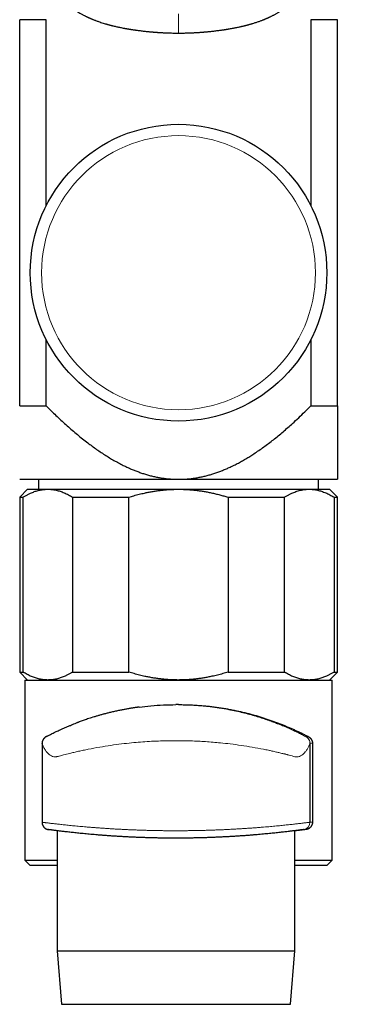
# Model space of a CAD drawing. Header units: millimetres. Extents: x 8 to 1136, y 12 to 650.
# Tile 26 of 48: x 566 to 598, y 459 to 552. Entities that reach past the tile are written whole.
import ezdxf

# ---------------------------------------------------------------- set-up
doc = ezdxf.new("R2010")
doc.units = ezdxf.units.MM

msp = doc.modelspace()

# ---------------------------------------------------------------- linework, layer by layer
at = {"color": 7, "linetype": 'Continuous', "lineweight": 30}
for p, q in [((566.5, 515.632), (566.5, 552.078)), ((569.01, 552.078), (566.5, 552.078)), ((569.01, 534.529), (569.01, 552.078)), ((593.99, 552.078), (593.99, 534.529)), ((596.5, 552.078), (593.99, 552.078)), ((596.5, 515.632), (596.5, 552.078)), ((569.01, 515.632), (569.01, 521.88)), ((593.99, 521.88), (593.99, 515.632)), ((566.5, 515.632), (569.01, 515.632)), ((593.99, 515.632), (596.5, 515.632)), ((566.5, 508.704), (581.5, 508.704)), ((568.279, 508.704), (568.279, 507.766)), ((581.5, 508.704), (596.5, 508.704)), ((594.721, 507.766), (594.721, 508.704)), ((567.25, 507.766), (566.5, 507.016)), ((567.25, 507.766), (569.153, 507.766)), ((569.153, 507.766), (581.489, 507.766)), ((581.489, 507.766), (593.835, 507.766)), ((593.835, 507.766), (595.75, 507.766)), ((596.5, 507.016), (595.75, 507.766)), ((566.5, 507.016), (566.5, 490.516)), ((566.5, 507.016), (566.815, 507.016)), ((566.815, 490.516), (566.815, 507.016)), ((571.492, 507.016), (576.805, 507.016)), ((571.492, 507.016), (571.492, 490.516)), ((576.805, 490.516), (576.805, 507.016)), ((586.172, 507.016), (591.49, 507.016)), ((586.172, 507.016), (586.172, 490.516)), ((591.49, 490.516), (591.49, 507.016)), ((596.18, 507.016), (596.18, 490.516)), ((596.18, 507.016), (596.5, 507.016)), ((596.5, 490.516), (596.5, 507.016)), ((566.5, 490.516), (567.25, 489.766)), ((566.5, 490.516), (566.815, 490.516)), ((567, 489.766), (567, 472.766)), ((567, 489.766), (596, 489.766)), ((571.492, 490.516), (576.805, 490.516)), ((586.172, 490.516), (591.49, 490.516)), ((595.75, 489.766), (596.5, 490.516)), ((596, 472.766), (596, 489.766)), ((596.18, 490.516), (596.5, 490.516)), ((581.488, 487.442), (581.252, 487.442)), ((568.615, 483.778), (568.61, 483.795)), ((568.61, 483.795), (568.61, 476.345)), ((593.91, 483.795), (593.91, 476.345)), ((594.144, 483.795), (594.144, 476.345)), ((568.61, 476.345), (568.61, 476.345)), ((570.024, 475.546), (570.024, 464.196)), ((581.25, 474.842), (581.251, 474.842)), ((592.495, 464.196), (592.495, 475.546)), ((567, 472.766), (567.5, 472.266)), ((567, 472.766), (570.024, 472.766)), ((570.024, 472.266), (567.5, 472.266)), ((592.495, 472.766), (596, 472.766)), ((595.5, 472.266), (592.495, 472.266)), ((595.5, 472.266), (596, 472.766)), ((570.024, 464.196), (570.461, 459.164)), ((570.024, 464.196), (581.701, 464.196)), ((581.701, 464.196), (592.495, 464.196)), ((592.059, 459.164), (592.495, 464.196)), ((570.461, 459.164), (581.684, 459.164)), ((581.684, 459.164), (592.059, 459.164))]:
    msp.add_line(p, q, dxfattribs=at)
at = {"color": 252, "linetype": 'Continuous', "lineweight": 0}
for p, q in [((593.535, 484.415), (593.769, 484.415)), ((594.144, 483.795), (593.91, 483.795)), ((593.91, 476.345), (594.144, 476.345)), ((593.303, 475.652), (593.301, 475.651)), ((593.537, 475.652), (593.303, 475.652))]:
    msp.add_line(p, q, dxfattribs=at)
at = {"color": 7, "linetype": 'Continuous', "lineweight": 30}
msp.add_circle((581.5, 528.204), 14, dxfattribs=at)
at = {"color": 252, "linetype": 'Continuous', "lineweight": 0}
msp.add_circle((581.5, 528.204), 12.931, dxfattribs=at)
msp.add_arc((593.21, 476.345), 0.7, 277.69032, 0.00001, dxfattribs=at)
at = {"color": 7, "linetype": 'Continuous', "lineweight": 30}
for points, knots in [([(564.997, 599.824), (565.001, 599.771), (565.015, 599.562), (565.04, 599.202), (565.071, 598.748), (565.101, 598.305), (565.131, 597.877), (565.159, 597.463), (565.187, 597.063), (565.213, 596.675), (565.239, 596.296), (565.265, 595.926), (565.29, 595.566), (565.313, 595.217), (565.337, 594.881), (565.359, 594.557), (565.38, 594.245), (565.401, 593.935), (565.422, 593.628), (565.443, 593.324), (565.463, 593.035), (565.48, 592.793), (565.493, 592.596), (565.504, 592.443), (565.513, 592.3), (565.522, 592.167), (565.531, 592.039), (565.54, 591.917), (565.547, 591.801), (565.554, 591.7), (565.56, 591.613), (565.565, 591.539), (565.569, 591.48), (565.573, 591.434), (565.575, 591.395), (565.578, 591.354), (565.581, 591.305), (565.585, 591.245), (565.59, 591.173), (565.596, 591.09), (565.603, 590.995), (565.61, 590.888), (565.618, 590.77), (565.627, 590.641), (565.636, 590.5), (565.647, 590.347), (565.658, 590.183), (565.673, 589.965), (565.691, 589.699), (565.712, 589.391), (565.733, 589.079), (565.755, 588.763), (565.776, 588.444), (565.797, 588.136), (565.818, 587.839), (565.837, 587.553), (565.855, 587.282), (565.873, 587.023), (565.89, 586.769), (565.908, 586.51), (565.926, 586.245), (565.946, 585.948), (565.968, 585.617), (565.993, 585.252), (566.018, 584.877), (566.044, 584.491), (566.071, 584.101), (566.096, 583.715), (566.122, 583.34), (566.146, 582.977), (566.166, 582.681), (566.181, 582.451), (566.193, 582.282), (566.204, 582.117), (566.215, 581.954), (566.225, 581.795), (566.235, 581.642), (566.245, 581.496), (566.253, 581.378), (566.259, 581.284), (566.264, 581.214), (566.268, 581.147), (566.273, 581.083), (566.277, 581.025), (566.28, 580.976), (566.282, 580.938), (566.284, 580.913), (566.285, 580.891), (566.287, 580.87), (566.288, 580.846), (566.291, 580.808), (566.295, 580.755), (566.299, 580.682), (566.305, 580.598), (566.311, 580.501), (566.319, 580.392), (566.327, 580.27), (566.335, 580.141), (566.344, 580.003), (566.354, 579.862), (566.364, 579.716), (566.373, 579.569), (566.383, 579.423), (566.401, 579.154), (566.427, 578.767), (566.46, 578.263), (566.492, 577.786), (566.521, 577.334), (566.55, 576.908), (566.578, 576.487), (566.606, 576.064), (566.634, 575.633), (566.664, 575.189), (566.694, 574.733), (566.726, 574.264), (566.758, 573.781), (566.791, 573.286), (566.826, 572.779), (566.853, 572.37), (566.874, 572.067), (566.887, 571.88), (566.899, 571.704), (566.91, 571.538), (566.921, 571.385), (566.93, 571.242), (566.94, 571.107), (566.949, 570.981), (566.957, 570.864), (566.964, 570.76), (566.97, 570.671), (566.975, 570.599), (566.979, 570.545), (566.982, 570.504), (566.984, 570.468), (566.987, 570.432), (566.99, 570.389), (566.994, 570.331), (566.999, 570.259), (567.005, 570.174), (567.011, 570.081), (567.019, 569.972), (567.028, 569.847), (567.038, 569.703), (567.049, 569.548), (567.061, 569.381), (567.073, 569.203), (567.087, 569.012), (567.101, 568.81), (567.117, 568.596), (567.133, 568.37), (567.15, 568.134), (567.167, 567.893), (567.188, 567.608), (567.211, 567.282), (567.238, 566.917), (567.267, 566.519), (567.299, 566.088), (567.334, 565.629), (567.368, 565.184), (567.402, 564.753), (567.435, 564.339), (567.468, 563.941), (567.5, 563.555), (567.531, 563.178), (567.561, 562.833), (567.589, 562.519), (567.61, 562.299), (567.624, 562.147), (567.632, 562.064), (567.64, 561.989), (567.646, 561.923), (567.652, 561.867), (567.657, 561.82), (567.66, 561.783), (567.664, 561.753), (567.667, 561.723), (567.671, 561.684), (567.676, 561.631), (567.684, 561.564), (567.693, 561.481), (567.704, 561.383), (567.717, 561.267), (567.732, 561.138), (567.749, 560.994), (567.769, 560.836), (567.795, 560.632), (567.828, 560.39), (567.869, 560.115), (567.912, 559.837), (567.959, 559.556), (568.01, 559.273), (568.063, 559), (568.117, 558.738), (568.173, 558.487), (568.235, 558.228), (568.303, 557.957), (568.382, 557.671), (568.468, 557.381), (568.558, 557.105), (568.651, 556.842), (568.746, 556.593), (568.849, 556.342), (568.962, 556.088), (569.087, 555.831), (569.226, 555.571), (569.372, 555.321), (569.524, 555.083), (569.68, 554.86), (569.846, 554.643), (569.986, 554.474), (570.094, 554.351), (570.165, 554.272), (570.234, 554.199), (570.297, 554.133), (570.359, 554.071), (570.417, 554.013), (570.471, 553.96), (570.515, 553.918), (570.547, 553.888), (570.569, 553.868), (570.582, 553.855), (570.597, 553.842), (570.618, 553.823), (570.647, 553.797), (570.692, 553.756), (570.754, 553.701), (570.835, 553.632), (570.927, 553.555), (571.031, 553.471), (571.147, 553.38), (571.273, 553.285), (571.405, 553.19), (571.586, 553.065), (571.815, 552.915), (572.094, 552.746), (572.315, 552.622), (572.477, 552.536), (572.578, 552.484), (572.673, 552.436), (572.76, 552.394), (572.836, 552.357), (572.902, 552.326), (572.959, 552.3), (573.005, 552.279), (573.048, 552.259), (573.096, 552.238), (573.151, 552.214), (573.214, 552.187), (573.281, 552.158), (573.359, 552.126), (573.45, 552.089), (573.557, 552.046), (573.677, 552), (573.811, 551.95), (573.973, 551.892), (574.161, 551.828), (574.372, 551.76), (574.541, 551.709), (574.668, 551.672), (574.749, 551.648), (574.828, 551.626), (574.899, 551.607), (574.96, 551.59), (575.01, 551.577), (575.048, 551.567), (575.075, 551.56), (575.096, 551.554), (575.117, 551.549), (575.146, 551.542), (575.183, 551.532), (575.228, 551.521), (575.282, 551.507), (575.431, 551.471), (575.674, 551.414), (576.008, 551.343), (576.264, 551.293), (576.44, 551.261), (576.537, 551.244), (576.633, 551.227), (576.727, 551.211), (576.817, 551.196), (576.898, 551.183), (576.966, 551.172), (577.022, 551.163), (577.074, 551.155), (577.135, 551.146), (577.211, 551.135), (577.3, 551.122), (577.396, 551.108), (577.495, 551.094), (577.626, 551.076), (577.788, 551.055), (577.977, 551.032), (578.162, 551.01), (578.343, 550.989), (578.518, 550.971), (578.683, 550.954), (578.835, 550.94), (578.951, 550.929), (579.032, 550.922), (579.082, 550.918), (579.13, 550.914), (579.176, 550.91), (579.219, 550.907), (579.257, 550.904), (579.284, 550.902), (579.301, 550.9), (579.315, 550.899), (579.332, 550.898), (579.363, 550.896), (579.41, 550.892), (579.476, 550.888), (579.56, 550.882), (579.66, 550.875), (579.777, 550.868), (579.912, 550.86), (580.063, 550.852), (580.231, 550.844), (580.416, 550.837), (580.618, 550.83), (580.838, 550.824), (581.074, 550.82), (581.296, 550.817), (581.44, 550.817), (581.5, 550.817)], [0, 0, 0, 0, 0.002909, 0.011368, 0.019605, 0.02762, 0.035413, 0.042852, 0.050076, 0.057087, 0.063884, 0.070599, 0.077092, 0.083362, 0.089409, 0.095234, 0.100836, 0.106215, 0.111944, 0.117397, 0.122574, 0.127475, 0.130399, 0.133143, 0.135702, 0.138075, 0.140264, 0.142575, 0.144636, 0.146447, 0.148008, 0.14932, 0.150381, 0.151191, 0.151778, 0.152486, 0.153356, 0.154431, 0.155713, 0.157201, 0.158895, 0.160796, 0.162904, 0.165217, 0.167737, 0.170464, 0.173396, 0.176503, 0.182136, 0.187617, 0.192946, 0.198817, 0.204492, 0.20997, 0.215251, 0.220337, 0.225225, 0.229666, 0.234144, 0.238733, 0.243432, 0.248243, 0.254525, 0.260986, 0.267628, 0.274448, 0.281447, 0.288276, 0.294894, 0.301301, 0.307498, 0.310518, 0.313485, 0.316399, 0.319261, 0.32207, 0.324808, 0.327373, 0.329751, 0.331059, 0.332301, 0.333479, 0.334593, 0.335641, 0.33658, 0.337164, 0.337609, 0.337934, 0.338295, 0.338725, 0.339225, 0.340277, 0.341545, 0.34303, 0.344732, 0.34665, 0.348784, 0.351136, 0.353481, 0.356008, 0.358598, 0.361174, 0.363738, 0.366287, 0.375284, 0.384109, 0.392763, 0.400345, 0.40779, 0.415099, 0.422403, 0.429918, 0.437648, 0.445595, 0.453757, 0.462136, 0.470731, 0.479541, 0.488567, 0.491992, 0.495242, 0.498295, 0.501151, 0.50381, 0.506272, 0.508537, 0.510801, 0.512826, 0.514613, 0.516161, 0.51747, 0.5183, 0.518995, 0.519587, 0.520144, 0.520878, 0.521809, 0.523129, 0.524598, 0.526208, 0.52796, 0.530232, 0.532704, 0.535378, 0.538253, 0.54133, 0.544608, 0.548088, 0.551769, 0.555652, 0.559738, 0.563926, 0.568062, 0.574449, 0.580699, 0.586813, 0.594927, 0.602786, 0.610387, 0.617731, 0.624823, 0.631552, 0.63811, 0.644522, 0.650793, 0.655699, 0.660518, 0.662014, 0.663449, 0.664725, 0.665841, 0.666794, 0.667585, 0.668214, 0.66868, 0.66913, 0.669721, 0.670684, 0.671828, 0.673152, 0.674876, 0.676837, 0.679035, 0.681472, 0.684149, 0.68707, 0.691861, 0.696527, 0.701065, 0.706063, 0.710891, 0.715547, 0.720032, 0.724344, 0.728491, 0.733381, 0.738341, 0.743378, 0.748497, 0.752858, 0.757288, 0.761794, 0.766394, 0.771121, 0.775992, 0.781007, 0.785473, 0.789972, 0.794483, 0.798991, 0.800793, 0.80258, 0.804236, 0.805738, 0.807088, 0.808562, 0.809801, 0.810806, 0.811578, 0.811962, 0.812243, 0.812495, 0.812945, 0.813608, 0.814415, 0.815926, 0.817664, 0.819626, 0.821813, 0.824223, 0.826848, 0.829523, 0.832167, 0.837609, 0.842912, 0.848074, 0.849974, 0.851853, 0.853608, 0.855173, 0.856549, 0.857738, 0.858741, 0.859558, 0.860234, 0.861046, 0.86208, 0.863195, 0.864378, 0.865627, 0.867289, 0.869156, 0.871244, 0.87355, 0.876073, 0.879615, 0.883213, 0.886854, 0.88823, 0.889611, 0.890979, 0.892188, 0.893208, 0.89404, 0.894684, 0.895142, 0.895404, 0.895729, 0.896201, 0.896819, 0.897583, 0.898491, 0.899517, 0.905033, 0.910588, 0.916108, 0.917707, 0.919293, 0.920867, 0.92243, 0.923956, 0.92529, 0.926408, 0.92731, 0.928023, 0.928992, 0.930269, 0.93178, 0.933348, 0.934964, 0.936631, 0.939797, 0.942892, 0.945846, 0.948857, 0.95171, 0.954403, 0.956897, 0.959165, 0.960022, 0.960842, 0.961624, 0.96237, 0.963078, 0.963726, 0.964188, 0.964424, 0.964562, 0.964832, 0.965256, 0.966061, 0.96714, 0.968494, 0.970121, 0.972023, 0.9742, 0.97665, 0.979375, 0.982374, 0.985648, 0.989195, 0.993016, 0.99711, 1, 1, 1, 1]), ([(581.5, 550.817), (581.56, 550.817), (581.704, 550.817), (581.926, 550.82), (582.162, 550.824), (582.382, 550.83), (582.584, 550.837), (582.769, 550.844), (582.937, 550.852), (583.088, 550.86), (583.223, 550.868), (583.34, 550.875), (583.44, 550.882), (583.524, 550.888), (583.59, 550.892), (583.638, 550.896), (583.668, 550.898), (583.685, 550.899), (583.699, 550.9), (583.716, 550.902), (583.743, 550.904), (583.781, 550.907), (583.824, 550.91), (583.87, 550.914), (583.918, 550.918), (583.968, 550.922), (584.049, 550.929), (584.164, 550.94), (584.316, 550.954), (584.48, 550.971), (584.655, 550.989), (584.839, 551.01), (585.025, 551.032), (585.21, 551.055), (585.388, 551.078), (585.534, 551.098), (585.645, 551.114), (585.722, 551.125), (585.794, 551.135), (585.858, 551.145), (585.91, 551.153), (585.954, 551.16), (585.996, 551.166), (586.043, 551.173), (586.098, 551.182), (586.162, 551.192), (586.327, 551.22), (586.582, 551.264), (586.923, 551.329), (587.183, 551.384), (587.372, 551.426), (587.489, 551.453), (587.606, 551.48), (587.701, 551.503), (587.772, 551.521), (587.817, 551.532), (587.853, 551.542), (587.882, 551.549), (587.902, 551.554), (587.923, 551.56), (587.951, 551.567), (587.992, 551.578), (588.045, 551.592), (588.111, 551.609), (588.196, 551.633), (588.298, 551.662), (588.411, 551.695), (588.536, 551.732), (588.673, 551.775), (588.823, 551.823), (588.969, 551.872), (589.108, 551.921), (589.238, 551.968), (589.357, 552.013), (589.463, 552.054), (589.559, 552.092), (589.646, 552.128), (589.726, 552.161), (589.8, 552.193), (589.868, 552.222), (589.925, 552.247), (589.976, 552.27), (590.027, 552.293), (590.088, 552.321), (590.162, 552.356), (590.246, 552.396), (590.338, 552.442), (590.436, 552.491), (590.539, 552.545), (590.644, 552.601), (590.75, 552.659), (590.856, 552.719), (590.962, 552.781), (591.125, 552.879), (591.344, 553.017), (591.56, 553.165), (591.72, 553.28), (591.823, 553.357), (591.919, 553.432), (592.012, 553.505), (592.099, 553.577), (592.181, 553.645), (592.253, 553.708), (592.31, 553.758), (592.353, 553.797), (592.382, 553.823), (592.403, 553.842), (592.418, 553.855), (592.431, 553.868), (592.453, 553.888), (592.485, 553.918), (592.529, 553.96), (592.583, 554.013), (592.643, 554.072), (592.706, 554.137), (592.773, 554.206), (592.845, 554.284), (592.921, 554.367), (592.996, 554.454), (593.07, 554.542), (593.143, 554.631), (593.24, 554.754), (593.358, 554.913), (593.494, 555.111), (593.634, 555.33), (593.774, 555.571), (593.913, 555.831), (594.038, 556.088), (594.151, 556.342), (594.255, 556.593), (594.349, 556.842), (594.447, 557.12), (594.546, 557.426), (594.644, 557.759), (594.731, 558.089), (594.806, 558.397), (594.872, 558.687), (594.93, 558.965), (594.987, 559.255), (595.043, 559.57), (595.1, 559.911), (595.144, 560.201), (595.176, 560.423), (595.197, 560.573), (595.216, 560.72), (595.235, 560.87), (595.254, 561.016), (595.271, 561.157), (595.285, 561.285), (595.298, 561.398), (595.309, 561.498), (595.318, 561.575), (595.324, 561.633), (595.328, 561.673), (595.332, 561.708), (595.335, 561.736), (595.337, 561.762), (595.34, 561.79), (595.344, 561.827), (595.349, 561.874), (595.355, 561.932), (595.361, 561.999), (595.369, 562.075), (595.387, 562.262), (595.415, 562.559), (595.449, 562.952), (595.482, 563.34), (595.514, 563.722), (595.547, 564.114), (595.579, 564.519), (595.613, 564.94), (595.647, 565.377), (595.681, 565.829), (595.716, 566.295), (595.748, 566.73), (595.778, 567.133), (595.805, 567.501), (595.828, 567.824), (595.848, 568.098), (595.863, 568.318), (595.879, 568.529), (595.894, 568.739), (595.908, 568.946), (595.923, 569.15), (595.937, 569.341), (595.949, 569.519), (595.961, 569.684), (595.971, 569.835), (595.981, 569.975), (595.989, 570.09), (595.996, 570.184), (596.001, 570.259), (596.006, 570.326), (596.01, 570.383), (596.013, 570.428), (596.016, 570.466), (596.018, 570.502), (596.021, 570.544), (596.025, 570.599), (596.03, 570.672), (596.036, 570.762), (596.044, 570.867), (596.052, 570.986), (596.061, 571.118), (596.071, 571.265), (596.082, 571.426), (596.094, 571.594), (596.106, 571.769), (596.118, 571.949), (596.131, 572.139), (596.144, 572.334), (596.158, 572.531), (596.171, 572.726), (596.19, 573.013), (596.216, 573.39), (596.247, 573.853), (596.277, 574.305), (596.306, 574.746), (596.335, 575.175), (596.363, 575.592), (596.39, 575.999), (596.416, 576.397), (596.443, 576.792), (596.472, 577.232), (596.504, 577.722), (596.54, 578.263), (596.568, 578.685), (596.588, 578.983), (596.599, 579.155), (596.611, 579.327), (596.622, 579.501), (596.634, 579.676), (596.645, 579.85), (596.656, 580.014), (596.666, 580.163), (596.675, 580.296), (596.683, 580.418), (596.69, 580.528), (596.697, 580.627), (596.703, 580.711), (596.707, 580.781), (596.711, 580.838), (596.714, 580.887), (596.717, 580.929), (596.72, 580.969), (596.723, 581.014), (596.727, 581.078), (596.733, 581.16), (596.739, 581.263), (596.747, 581.378), (596.756, 581.507), (596.765, 581.649), (596.775, 581.802), (596.786, 581.96), (596.797, 582.121), (596.811, 582.34), (596.83, 582.619), (596.852, 582.947), (596.874, 583.272), (596.895, 583.594), (596.918, 583.924), (596.944, 584.31), (596.973, 584.742), (597.005, 585.214), (597.035, 585.67), (597.065, 586.109), (597.091, 586.486), (597.112, 586.804), (597.13, 587.068), (597.148, 587.333), (597.167, 587.606), (597.186, 587.888), (597.205, 588.167), (597.223, 588.441), (597.242, 588.708), (597.26, 588.983), (597.28, 589.266), (597.299, 589.557), (597.32, 589.854), (597.337, 590.115), (597.352, 590.332), (597.363, 590.497), (597.374, 590.649), (597.383, 590.788), (597.392, 590.912), (597.399, 591.023), (597.406, 591.119), (597.412, 591.203), (597.416, 591.273), (597.42, 591.329), (597.423, 591.374), (597.426, 591.411), (597.428, 591.446), (597.431, 591.485), (597.434, 591.532), (597.438, 591.59), (597.443, 591.659), (597.448, 591.74), (597.455, 591.831), (597.462, 591.933), (597.469, 592.047), (597.478, 592.175), (597.488, 592.317), (597.498, 592.47), (597.51, 592.635), (597.522, 592.809), (597.535, 593.003), (597.549, 593.217), (597.565, 593.45), (597.582, 593.693), (597.6, 593.957), (597.62, 594.245), (597.641, 594.556), (597.663, 594.879), (597.686, 595.214), (597.71, 595.56), (597.734, 595.915), (597.759, 596.279), (597.785, 596.655), (597.812, 597.046), (597.84, 597.451), (597.869, 597.87), (597.898, 598.301), (597.929, 598.745), (597.96, 599.2), (597.985, 599.561), (597.999, 599.771), (598.003, 599.825)], [0, 0, 0, 0, 0.002896, 0.00699, 0.010811, 0.014358, 0.017631, 0.02063, 0.023355, 0.025806, 0.027982, 0.029884, 0.031511, 0.032865, 0.033944, 0.034749, 0.035173, 0.035443, 0.035581, 0.035817, 0.036279, 0.036927, 0.037635, 0.03838, 0.039162, 0.039981, 0.040837, 0.043099, 0.045583, 0.048266, 0.051106, 0.054105, 0.057263, 0.060175, 0.063155, 0.066011, 0.067309, 0.068576, 0.0698, 0.070854, 0.071702, 0.072377, 0.073006, 0.073773, 0.074677, 0.07572, 0.0769, 0.082823, 0.088259, 0.093766, 0.095719, 0.097668, 0.099612, 0.101539, 0.102427, 0.103176, 0.103785, 0.104253, 0.104581, 0.104832, 0.105304, 0.105985, 0.106874, 0.107974, 0.109284, 0.111193, 0.113097, 0.114989, 0.117552, 0.120091, 0.122608, 0.125043, 0.127298, 0.129332, 0.131187, 0.132861, 0.134369, 0.135757, 0.13706, 0.138279, 0.139348, 0.140126, 0.140976, 0.142067, 0.1434, 0.144977, 0.146593, 0.148406, 0.150324, 0.152263, 0.154223, 0.156205, 0.158207, 0.160232, 0.165477, 0.170856, 0.173005, 0.175136, 0.177133, 0.178986, 0.180917, 0.182662, 0.184219, 0.185587, 0.186394, 0.187058, 0.187507, 0.187759, 0.18804, 0.188425, 0.189196, 0.190201, 0.19144, 0.192914, 0.194335, 0.195925, 0.197684, 0.199569, 0.201461, 0.203354, 0.205248, 0.207144, 0.211112, 0.215068, 0.218995, 0.22401, 0.228881, 0.233608, 0.238208, 0.242714, 0.247144, 0.251504, 0.257406, 0.2632, 0.268895, 0.274516, 0.279081, 0.283845, 0.288805, 0.29396, 0.299965, 0.306212, 0.308731, 0.311286, 0.313846, 0.316253, 0.318896, 0.321298, 0.323461, 0.325387, 0.327078, 0.328535, 0.32931, 0.329999, 0.330593, 0.331071, 0.331451, 0.331915, 0.332514, 0.333328, 0.334304, 0.335441, 0.33674, 0.338192, 0.344949, 0.351885, 0.358234, 0.364733, 0.371384, 0.378238, 0.385456, 0.392922, 0.400637, 0.408603, 0.416817, 0.422999, 0.429313, 0.43576, 0.439621, 0.44343, 0.447068, 0.450533, 0.454262, 0.457769, 0.461054, 0.464117, 0.466958, 0.469577, 0.471975, 0.474151, 0.47555, 0.47684, 0.478017, 0.479014, 0.479798, 0.480375, 0.480974, 0.48168, 0.482525, 0.483848, 0.485414, 0.487223, 0.489274, 0.491568, 0.494106, 0.496886, 0.499909, 0.50283, 0.505948, 0.509261, 0.512694, 0.516101, 0.519478, 0.522824, 0.531057, 0.539099, 0.54695, 0.55461, 0.562079, 0.569357, 0.576445, 0.583344, 0.59018, 0.597131, 0.606407, 0.61588, 0.62555, 0.628543, 0.631555, 0.634585, 0.637633, 0.6407, 0.643785, 0.646784, 0.649323, 0.651661, 0.653798, 0.655734, 0.657469, 0.659002, 0.660156, 0.661163, 0.662022, 0.662733, 0.663351, 0.664137, 0.665122, 0.666702, 0.668506, 0.670535, 0.672788, 0.675313, 0.678039, 0.680831, 0.683672, 0.686562, 0.692383, 0.698395, 0.703923, 0.709603, 0.715435, 0.721397, 0.73002, 0.738363, 0.746425, 0.754209, 0.761712, 0.766473, 0.771115, 0.775762, 0.780597, 0.78562, 0.790833, 0.795452, 0.80021, 0.805106, 0.810142, 0.815316, 0.82063, 0.826069, 0.829264, 0.832218, 0.834932, 0.837405, 0.839638, 0.841597, 0.843324, 0.844819, 0.846083, 0.847058, 0.84784, 0.848489, 0.849053, 0.849734, 0.850569, 0.851557, 0.85282, 0.854268, 0.855901, 0.85772, 0.859723, 0.86205, 0.864586, 0.867329, 0.870281, 0.873424, 0.876695, 0.880709, 0.884892, 0.889247, 0.893771, 0.899139, 0.904728, 0.910538, 0.916571, 0.922825, 0.929183, 0.935754, 0.94254, 0.949539, 0.956902, 0.964488, 0.972296, 0.980326, 0.98858, 0.997057, 1, 1, 1, 1]), ([(569.01, 515.632), (569.161, 515.482), (569.462, 515.18), (569.922, 514.736), (570.387, 514.297), (570.859, 513.866), (571.337, 513.442), (571.824, 513.026), (572.318, 512.62), (572.789, 512.249), (573.237, 511.911), (573.66, 511.604), (574.09, 511.307), (574.526, 511.02), (574.962, 510.748), (575.398, 510.491), (575.834, 510.25), (576.24, 510.041), (576.614, 509.861), (576.955, 509.708), (577.3, 509.563), (577.653, 509.426), (578.014, 509.298), (578.384, 509.179), (578.758, 509.072), (579.137, 508.977), (579.521, 508.895), (579.91, 508.827), (580.303, 508.772), (580.7, 508.733), (581.1, 508.709), (581.367, 508.706), (581.5, 508.704)], [0, 0, 0, 0, 0.0436198, 0.0872436, 0.1308663, 0.1744845, 0.2181214, 0.2617661, 0.3054083, 0.3490419, 0.3846659, 0.4203039, 0.4559431, 0.4915744, 0.5271929, 0.5611766, 0.595166, 0.6291475, 0.6546474, 0.6801557, 0.7056625, 0.7311604, 0.757659, 0.7841709, 0.8106808, 0.8371767, 0.8641364, 0.8911047, 0.9180633, 0.9453723, 0.9726915, 1, 1, 1, 1]), ([(581.5, 508.704), (581.625, 508.705), (581.874, 508.708), (582.248, 508.73), (582.621, 508.764), (582.994, 508.812), (583.367, 508.874), (583.739, 508.949), (584.109, 509.037), (584.475, 509.137), (584.841, 509.25), (585.207, 509.375), (585.571, 509.512), (585.932, 509.659), (586.288, 509.816), (586.66, 509.992), (587.046, 510.188), (587.447, 510.404), (587.841, 510.631), (588.231, 510.867), (588.646, 511.131), (589.086, 511.427), (589.55, 511.755), (590.006, 512.093), (590.462, 512.446), (590.918, 512.812), (591.373, 513.193), (591.822, 513.582), (592.315, 514.022), (592.85, 514.518), (593.426, 515.069), (593.802, 515.445), (593.99, 515.632)], [0, 0, 0, 0, 0.025529, 0.051075, 0.076622, 0.102153, 0.128051, 0.153971, 0.1799, 0.205825, 0.231727, 0.258291, 0.284869, 0.311456, 0.33804, 0.364608, 0.39564, 0.426686, 0.45774, 0.488792, 0.519829, 0.558577, 0.597335, 0.636096, 0.674847, 0.715333, 0.755824, 0.796318, 0.836805, 0.891201, 0.945602, 1, 1, 1, 1]), ([(596.5, 515.632), (596.5, 515.366), (596.5, 514.835), (596.5, 514.046), (596.5, 513.33), (596.5, 512.685), (596.5, 512.11), (596.5, 511.542), (596.5, 510.969), (596.5, 510.395), (596.5, 509.883), (596.5, 509.442), (596.5, 509.069), (596.5, 508.826), (596.5, 508.704)], [0, 0, 0, 0, 0.1088242, 0.2176512, 0.3264735, 0.4082225, 0.4899776, 0.5717305, 0.6534767, 0.740044, 0.8266103, 0.8844064, 0.942205, 1, 1, 1, 1]), ([(566.815, 507.016), (566.893, 507.064), (567.048, 507.159), (567.284, 507.285), (567.502, 507.389), (567.701, 507.474), (567.881, 507.542), (568.062, 507.601), (568.245, 507.652), (568.43, 507.695), (568.619, 507.728), (568.807, 507.751), (568.986, 507.764), (569.101, 507.766), (569.153, 507.766)], [0, 0, 0, 0, 0.102608, 0.205233, 0.307836, 0.385147, 0.462458, 0.539117, 0.615775, 0.695286, 0.774824, 0.854361, 0.93387, 1, 1, 1, 1]), ([(569.153, 507.766), (569.219, 507.765), (569.349, 507.763), (569.544, 507.747), (569.739, 507.72), (569.934, 507.683), (570.128, 507.635), (570.322, 507.577), (570.514, 507.51), (570.707, 507.432), (570.903, 507.344), (571.1, 507.244), (571.297, 507.136), (571.427, 507.056), (571.492, 507.016)], [0, 0, 0, 0, 0.082113, 0.164256, 0.2464, 0.328514, 0.41124, 0.493966, 0.57546, 0.656954, 0.742702, 0.828473, 0.914248, 1, 1, 1, 1]), ([(576.805, 507.016), (576.966, 507.065), (577.289, 507.164), (577.778, 507.294), (578.231, 507.401), (578.645, 507.487), (579.019, 507.556), (579.394, 507.615), (579.773, 507.665), (580.159, 507.706), (580.552, 507.737), (580.945, 507.758), (581.257, 507.766), (581.438, 507.766), (581.489, 507.766)], [0, 0, 0, 0, 0.106294, 0.212606, 0.318895, 0.399013, 0.479131, 0.558519, 0.637908, 0.720499, 0.803121, 0.885742, 0.968332, 1, 1, 1, 1]), ([(581.489, 507.766), (581.619, 507.765), (581.88, 507.763), (582.27, 507.747), (582.661, 507.72), (583.051, 507.683), (583.441, 507.635), (583.829, 507.577), (584.213, 507.51), (584.6, 507.432), (584.992, 507.344), (585.388, 507.244), (585.782, 507.136), (586.042, 507.056), (586.172, 507.016)], [0, 0, 0, 0, 0.082113, 0.164256, 0.2464, 0.328514, 0.41124, 0.493966, 0.57546, 0.656954, 0.742702, 0.828473, 0.914248, 1, 1, 1, 1]), ([(591.49, 507.016), (591.568, 507.064), (591.724, 507.159), (591.961, 507.285), (592.179, 507.389), (592.379, 507.474), (592.573, 507.547), (592.782, 507.614), (593.005, 507.672), (593.229, 507.717), (593.453, 507.748), (593.655, 507.764), (593.783, 507.766), (593.835, 507.766)], [0, 0, 0, 0, 0.102609, 0.205235, 0.307839, 0.385151, 0.462462, 0.556703, 0.651011, 0.745336, 0.839635, 0.93387, 1, 1, 1, 1]), ([(593.835, 507.766), (593.9, 507.765), (594.031, 507.763), (594.226, 507.747), (594.422, 507.72), (594.618, 507.683), (594.812, 507.635), (595.006, 507.577), (595.201, 507.509), (595.396, 507.431), (595.592, 507.342), (595.788, 507.244), (595.985, 507.136), (596.115, 507.056), (596.18, 507.016)], [0, 0, 0, 0, 0.082007, 0.164014, 0.246407, 0.328817, 0.411211, 0.493323, 0.575436, 0.659715, 0.744007, 0.828288, 0.914144, 1, 1, 1, 1]), ([(569.153, 489.766), (569.088, 489.767), (568.958, 489.77), (568.763, 489.786), (568.568, 489.813), (568.373, 489.85), (568.179, 489.898), (567.985, 489.956), (567.793, 490.023), (567.6, 490.1), (567.404, 490.189), (567.206, 490.289), (567.01, 490.397), (566.88, 490.477), (566.815, 490.516)], [0, 0, 0, 0, 0.082113, 0.164256, 0.2464, 0.328514, 0.41124, 0.493966, 0.57546, 0.656954, 0.742702, 0.828473, 0.914248, 1, 1, 1, 1]), ([(571.492, 490.516), (571.414, 490.469), (571.259, 490.374), (571.023, 490.248), (570.805, 490.143), (570.606, 490.059), (570.426, 489.991), (570.245, 489.932), (570.062, 489.881), (569.877, 489.838), (569.688, 489.805), (569.5, 489.782), (569.321, 489.769), (569.206, 489.767), (569.153, 489.766)], [0, 0, 0, 0, 0.102608, 0.205233, 0.307836, 0.385147, 0.462458, 0.539117, 0.615775, 0.695286, 0.774824, 0.854361, 0.93387, 1, 1, 1, 1]), ([(581.489, 489.766), (581.438, 489.767), (581.262, 489.767), (580.959, 489.775), (580.58, 489.794), (580.202, 489.823), (579.824, 489.862), (579.446, 489.91), (579.071, 489.968), (578.699, 490.035), (578.281, 490.121), (577.817, 490.229), (577.308, 490.364), (576.973, 490.465), (576.805, 490.516)], [0, 0, 0, 0, 0.031668, 0.111263, 0.190885, 0.270508, 0.350104, 0.430253, 0.510402, 0.589437, 0.668471, 0.77897, 0.889496, 1, 1, 1, 1]), ([(586.172, 490.516), (586.006, 490.466), (585.673, 490.365), (585.168, 490.231), (584.701, 490.122), (584.273, 490.034), (583.887, 489.965), (583.5, 489.906), (583.107, 489.856), (582.708, 489.817), (582.302, 489.788), (581.896, 489.77), (581.624, 489.768), (581.489, 489.766)], [0, 0, 0, 0, 0.10967, 0.219362, 0.329026, 0.411719, 0.494411, 0.576298, 0.658185, 0.743623, 0.829094, 0.914564, 1, 1, 1, 1]), ([(593.835, 489.766), (593.77, 489.767), (593.639, 489.77), (593.444, 489.786), (593.248, 489.813), (593.053, 489.85), (592.858, 489.898), (592.663, 489.956), (592.471, 490.023), (592.277, 490.1), (592.081, 490.189), (591.883, 490.289), (591.686, 490.397), (591.555, 490.477), (591.49, 490.516)], [0, 0, 0, 0, 0.082113, 0.164256, 0.2464, 0.328514, 0.41124, 0.493966, 0.57546, 0.656954, 0.742702, 0.828473, 0.914248, 1, 1, 1, 1]), ([(596.18, 490.516), (596.102, 490.469), (595.946, 490.374), (595.71, 490.248), (595.491, 490.143), (595.291, 490.059), (595.111, 489.991), (594.93, 489.932), (594.747, 489.881), (594.56, 489.838), (594.372, 489.805), (594.182, 489.782), (594.003, 489.769), (593.888, 489.767), (593.835, 489.766)], [0, 0, 0, 0, 0.102608, 0.205233, 0.307836, 0.385147, 0.462458, 0.539117, 0.615775, 0.695286, 0.774824, 0.854361, 0.93387, 1, 1, 1, 1]), ([(577.773, 487.212), (577.772, 487.212), (577.769, 487.211), (577.759, 487.21), (577.742, 487.207), (577.715, 487.204), (577.676, 487.198), (577.622, 487.191), (577.552, 487.181), (577.476, 487.17), (577.394, 487.157), (577.309, 487.145), (577.215, 487.13), (577.113, 487.114), (577.002, 487.097), (576.886, 487.077), (576.696, 487.045), (576.436, 486.999), (576.089, 486.932), (575.726, 486.857), (575.348, 486.774), (574.997, 486.69), (574.672, 486.609), (574.373, 486.53), (574.081, 486.449), (573.799, 486.368), (573.525, 486.286), (573.268, 486.205), (573.027, 486.127), (572.804, 486.053), (572.593, 485.981), (572.395, 485.911), (572.234, 485.853), (572.107, 485.806), (572.011, 485.771), (571.927, 485.739), (571.872, 485.718), (571.849, 485.709)], [0, 0, 0, 0, 0.0010377, 0.0021552, 0.0048247, 0.0082942, 0.0126904, 0.0200985, 0.0293474, 0.040483, 0.0508583, 0.0624932, 0.0753989, 0.0895858, 0.1050646, 0.1218127, 0.1389652, 0.1862526, 0.2337599, 0.2906934, 0.3480481, 0.4056351, 0.4545373, 0.50336, 0.5520474, 0.600689, 0.6493164, 0.697545, 0.742266, 0.7862704, 0.8294986, 0.8717921, 0.9130204, 0.9369215, 0.9603651, 0.9835182, 1, 1, 1, 1]), ([(577.772, 487.211), (578.144, 487.256), (578.897, 487.347), (580.066, 487.426), (580.858, 487.437), (581.252, 487.442)], [0, 0, 0, 0, 0.328936, 0.665363, 1, 1, 1, 1]), ([(581.488, 487.442), (581.637, 487.441), (581.934, 487.44), (582.378, 487.428), (582.822, 487.41), (583.264, 487.383), (583.709, 487.35), (584.155, 487.308), (584.603, 487.259), (585.047, 487.202), (585.486, 487.139), (585.916, 487.069), (586.336, 486.994), (586.747, 486.914), (587.152, 486.829), (587.55, 486.738), (587.946, 486.642), (588.338, 486.54), (588.726, 486.432), (589.106, 486.321), (589.479, 486.205), (589.848, 486.085), (590.214, 485.96), (590.576, 485.831), (590.928, 485.699), (591.271, 485.565), (591.606, 485.429), (591.933, 485.29), (592.252, 485.151), (592.56, 485.011), (592.857, 484.872), (593.103, 484.753), (593.304, 484.653), (593.464, 484.573), (593.619, 484.493), (593.719, 484.441), (593.769, 484.415)], [0, 0, 0, 0, 0.029655, 0.059336, 0.089027, 0.118709, 0.148364, 0.178949, 0.209562, 0.240185, 0.270799, 0.301386, 0.33102, 0.360678, 0.390344, 0.420003, 0.44964, 0.480033, 0.510449, 0.540872, 0.571289, 0.601684, 0.633393, 0.665123, 0.696862, 0.728595, 0.760304, 0.792777, 0.825273, 0.857777, 0.890273, 0.922746, 0.942046, 0.961346, 0.980673, 1, 1, 1, 1]), ([(569.042, 484.445), (569.092, 484.471), (569.168, 484.511), (569.338, 484.598), (569.49, 484.674), (569.669, 484.763), (569.854, 484.852), (570.041, 484.941), (570.232, 485.03), (570.461, 485.134), (570.732, 485.254), (571.015, 485.375), (571.267, 485.479), (571.464, 485.559), (571.673, 485.642), (571.789, 485.686), (571.866, 485.715)], [0, 0, 0, 0, 0.120468, 0.182198, 0.247053, 0.315425, 0.387649, 0.44119, 0.498684, 0.565152, 0.648685, 0.736399, 0.810114, 0.86894, 0.912936, 1, 1, 1, 1]), ([(569.017, 484.432), (569.016, 484.431), (569.011, 484.428), (569.001, 484.423), (568.99, 484.417), (568.979, 484.411), (568.968, 484.405), (568.956, 484.398), (568.944, 484.391), (568.932, 484.384), (568.922, 484.377), (568.916, 484.373), (568.911, 484.369), (568.908, 484.367), (568.905, 484.365), (568.902, 484.363), (568.896, 484.358), (568.887, 484.352), (568.877, 484.343), (568.866, 484.333), (568.856, 484.324), (568.845, 484.312), (568.835, 484.301), (568.824, 484.289), (568.815, 484.278), (568.807, 484.269), (568.802, 484.263), (568.796, 484.257), (568.789, 484.249), (568.781, 484.241), (568.768, 484.226), (568.75, 484.204), (568.73, 484.176), (568.713, 484.148), (568.698, 484.122), (568.679, 484.085), (568.657, 484.033), (568.635, 483.962), (568.617, 483.876), (568.615, 483.814), (568.614, 483.781)], [0, 0, 0, 0, 0.009652, 0.059501, 0.110491, 0.156732, 0.206127, 0.246295, 0.277509, 0.300438, 0.309329, 0.317039, 0.32067, 0.324286, 0.326246, 0.328482, 0.334098, 0.350968, 0.376119, 0.409832, 0.450297, 0.485523, 0.513651, 0.535112, 0.550861, 0.557303, 0.563389, 0.569715, 0.576819, 0.594428, 0.612678, 0.646809, 0.679489, 0.701608, 0.724738, 0.750489, 0.798019, 0.855985, 0.923686, 1, 1, 1, 1]), ([(593.769, 484.415), (593.787, 484.405), (593.821, 484.386), (593.872, 484.35), (593.92, 484.309), (593.966, 484.263), (594.005, 484.215), (594.036, 484.17), (594.061, 484.128), (594.083, 484.083), (594.101, 484.038), (594.115, 483.997), (594.125, 483.959), (594.135, 483.914), (594.143, 483.859), (594.144, 483.816), (594.144, 483.795)], [0, 0, 0, 0, 0.10013, 0.199918, 0.299479, 0.39892, 0.498263, 0.562277, 0.623213, 0.687794, 0.748725, 0.792226, 0.833976, 0.87433, 0.936917, 1, 1, 1, 1]), ([(568.611, 476.345), (568.611, 476.338), (568.61, 476.313), (568.614, 476.271), (568.621, 476.221), (568.631, 476.172), (568.645, 476.124), (568.663, 476.078), (568.683, 476.034), (568.705, 475.992), (568.731, 475.952), (568.758, 475.914), (568.787, 475.879), (568.818, 475.846), (568.851, 475.816), (568.885, 475.789), (568.919, 475.764), (568.954, 475.742), (568.989, 475.723), (569.023, 475.706), (569.057, 475.692), (569.088, 475.681), (569.117, 475.672), (569.141, 475.666), (569.159, 475.662), (569.173, 475.659), (569.183, 475.657), (569.19, 475.656), (569.196, 475.655), (569.201, 475.654), (569.205, 475.653), (569.208, 475.653), (569.211, 475.652), (569.213, 475.652), (569.214, 475.652), (569.215, 475.652)], [0, 0, 0, 0, 0.019409, 0.062555, 0.105233, 0.147448, 0.189198, 0.230477, 0.271272, 0.311566, 0.351338, 0.390555, 0.429182, 0.467171, 0.504462, 0.540983, 0.576643, 0.611323, 0.644877, 0.677106, 0.707731, 0.736308, 0.76199, 0.783234, 0.799098, 0.810926, 0.820592, 0.829638, 0.839363, 0.850755, 0.865433, 0.885565, 0.914623, 0.958861, 1, 1, 1, 1]), ([(594.144, 476.345), (594.144, 476.344), (594.144, 476.323), (594.142, 476.281), (594.133, 476.216), (594.118, 476.151), (594.096, 476.086), (594.069, 476.027), (594.038, 475.973), (594, 475.918), (593.955, 475.864), (593.902, 475.814), (593.847, 475.771), (593.782, 475.731), (593.708, 475.695), (593.624, 475.666), (593.566, 475.657), (593.537, 475.652)], [0, 0, 0, 0, 0.002379, 0.044346, 0.086344, 0.139391, 0.192532, 0.248849, 0.305387, 0.361841, 0.440121, 0.518653, 0.597306, 0.675749, 0.78377, 0.891951, 1, 1, 1, 1]), ([(593.301, 475.651), (593.3, 475.651), (593.297, 475.651), (593.279, 475.648), (593.246, 475.644), (593.2, 475.638), (593.141, 475.63), (593.068, 475.62), (592.98, 475.609), (592.88, 475.596), (592.766, 475.581), (592.64, 475.565), (592.503, 475.547), (592.355, 475.529), (592.195, 475.509), (592.023, 475.488), (591.839, 475.466), (591.64, 475.443), (591.428, 475.419), (591.205, 475.394), (590.971, 475.368), (590.727, 475.342), (590.474, 475.316), (590.213, 475.289), (589.942, 475.262), (589.662, 475.236), (589.37, 475.209), (589.067, 475.182), (588.751, 475.155), (588.427, 475.128), (588.095, 475.102), (587.757, 475.077), (587.414, 475.053), (587.066, 475.03), (586.711, 475.008), (586.35, 474.986), (585.981, 474.966), (585.602, 474.947), (585.215, 474.929), (584.822, 474.913), (584.426, 474.898), (584.03, 474.885), (583.634, 474.873), (583.239, 474.864), (582.842, 474.856), (582.443, 474.85), (582.04, 474.845), (581.631, 474.843), (581.218, 474.842), (580.805, 474.843), (580.392, 474.846), (579.985, 474.851), (579.584, 474.857), (579.188, 474.865), (578.795, 474.875), (578.405, 474.887), (578.014, 474.9), (577.623, 474.915), (577.233, 474.932), (576.847, 474.95), (576.466, 474.969), (576.095, 474.99), (575.732, 475.011), (575.379, 475.034), (575.032, 475.057), (574.693, 475.081), (574.357, 475.106), (574.026, 475.132), (573.7, 475.159), (573.383, 475.187), (573.075, 475.214), (572.78, 475.242), (572.496, 475.269), (572.225, 475.296), (571.964, 475.323), (571.713, 475.349), (571.47, 475.375), (571.237, 475.401), (571.013, 475.427), (570.8, 475.451), (570.601, 475.475), (570.416, 475.497), (570.245, 475.518), (570.089, 475.538), (569.945, 475.556), (569.814, 475.572), (569.694, 475.588), (569.586, 475.602), (569.491, 475.615), (569.41, 475.625), (569.342, 475.634), (569.292, 475.641), (569.257, 475.646), (569.234, 475.649), (569.221, 475.651), (569.22, 475.651), (569.219, 475.651)], [0, 0, 0, 0, 0.006475, 0.017006, 0.02754, 0.03807, 0.048592, 0.059422, 0.070262, 0.081105, 0.091944, 0.102774, 0.113295, 0.123825, 0.134358, 0.144888, 0.155409, 0.16623, 0.177061, 0.187895, 0.198725, 0.209547, 0.220164, 0.230789, 0.241418, 0.252043, 0.26266, 0.273579, 0.284506, 0.295437, 0.306365, 0.317283, 0.328017, 0.33876, 0.349505, 0.360248, 0.370981, 0.382026, 0.39308, 0.404138, 0.415192, 0.426236, 0.436979, 0.447731, 0.458486, 0.469238, 0.479981, 0.491038, 0.502105, 0.513174, 0.524241, 0.535298, 0.546009, 0.55673, 0.567453, 0.578174, 0.588886, 0.599907, 0.610939, 0.621973, 0.633005, 0.644027, 0.654755, 0.665493, 0.676233, 0.68697, 0.697699, 0.708738, 0.719786, 0.730837, 0.741886, 0.752924, 0.763674, 0.774432, 0.785194, 0.795952, 0.806702, 0.817768, 0.828844, 0.839923, 0.850999, 0.862064, 0.872736, 0.883417, 0.894101, 0.904782, 0.915453, 0.926443, 0.937444, 0.948447, 0.959447, 0.970438, 0.979444, 0.988451, 0.997487, 1, 1, 1, 1]), ([(593.537, 475.652), (593.458, 475.641), (593.299, 475.62), (593.048, 475.587), (592.787, 475.553), (592.602, 475.53), (592.502, 475.518), (592.495, 475.517)], [0, 0, 0, 0, 0.2453, 0.490754, 0.736261, 0.981717, 1, 1, 1, 1])]:
    msp.add_open_spline(points, degree=3, knots=knots, dxfattribs=at)
at = {"color": 252, "linetype": 'Continuous', "lineweight": 0}
for points, knots in [([(581.5, 552.616), (581.5, 552.585), (581.5, 552.521), (581.5, 552.423), (581.5, 552.321), (581.5, 552.213), (581.5, 552.1), (581.5, 551.985), (581.5, 551.867), (581.5, 551.751), (581.5, 551.638), (581.5, 551.529), (581.5, 551.427), (581.5, 551.332), (581.5, 551.245), (581.5, 551.166), (581.5, 551.094), (581.5, 551.029), (581.5, 550.973), (581.5, 550.924), (581.5, 550.885), (581.5, 550.854), (581.5, 550.833), (581.5, 550.82), (581.5, 550.818), (581.5, 550.817)], [0, 0, 0, 0, 0.036774, 0.074456, 0.113705, 0.15488, 0.198051, 0.243022, 0.289382, 0.336584, 0.384035, 0.4312, 0.477694, 0.52337, 0.568353, 0.612838, 0.656896, 0.700521, 0.743691, 0.786422, 0.828817, 0.871089, 0.913574, 0.956721, 1, 1, 1, 1]), ([(581.252, 487.442), (581.257, 487.442), (581.46, 487.446), (581.863, 487.435), (582.457, 487.417), (583.046, 487.383), (583.63, 487.337), (584.208, 487.278), (584.842, 487.2), (585.522, 487.098), (586.239, 486.97), (586.925, 486.829), (587.581, 486.675), (588.206, 486.513), (588.795, 486.345), (589.343, 486.175), (589.724, 486.048), (589.968, 485.963), (590.091, 485.92), (590.206, 485.879), (590.305, 485.843), (590.392, 485.811), (590.492, 485.774), (590.6, 485.734), (590.707, 485.693), (590.802, 485.656), (590.907, 485.615), (591.045, 485.561), (591.229, 485.486), (591.462, 485.39), (591.729, 485.277), (591.998, 485.159), (592.238, 485.051), (592.439, 484.958), (592.708, 484.831), (593.017, 484.68), (593.312, 484.53), (593.499, 484.433), (593.524, 484.421), (593.535, 484.415)], [0, 0, 0, 0, 0.00077, 0.036515, 0.072076, 0.107538, 0.142986, 0.178508, 0.214188, 0.261655, 0.308571, 0.355144, 0.401585, 0.448106, 0.494638, 0.54053, 0.586486, 0.598793, 0.611048, 0.623259, 0.634098, 0.64147, 0.652706, 0.667297, 0.678201, 0.688007, 0.696735, 0.709131, 0.725428, 0.74564, 0.769776, 0.794028, 0.815285, 0.83356, 0.848874, 0.892135, 0.93093, 0.966394, 1, 1, 1, 1]), ([(593.91, 483.795), (593.907, 483.785), (593.9, 483.763), (593.85, 483.629), (593.766, 483.431), (593.645, 483.208), (593.486, 482.986), (593.318, 482.807), (593.134, 482.662), (592.927, 482.557), (592.703, 482.503), (592.469, 482.524), (592.224, 482.594), (592.013, 482.653), (591.853, 482.699), (591.745, 482.729), (591.635, 482.757), (591.523, 482.785), (591.408, 482.813), (591.321, 482.832), (591.205, 482.86), (591.025, 482.904), (590.715, 482.977), (590.362, 483.057), (590.023, 483.13), (589.756, 483.186), (589.258, 483.287), (588.499, 483.427), (587.442, 483.594), (586.432, 483.731), (585.318, 483.855), (584.07, 483.957), (582.665, 484.026), (581.45, 484.047), (580.429, 484.037), (579.589, 484.012), (578.745, 483.971), (577.9, 483.914), (577.021, 483.837), (576.083, 483.732), (575.07, 483.596), (574.011, 483.428), (573.239, 483.285), (572.74, 483.184), (572.506, 483.136), (572.277, 483.087), (572.054, 483.038), (571.837, 482.989), (571.627, 482.94), (571.422, 482.891), (571.084, 482.807), (570.68, 482.701), (570.328, 482.61), (570.127, 482.561), (570.025, 482.539), (569.943, 482.524), (569.877, 482.515), (569.762, 482.514), (569.591, 482.558), (569.387, 482.661), (569.205, 482.804), (569.037, 482.985), (568.894, 483.181), (568.786, 483.368), (568.719, 483.508), (568.67, 483.626), (568.636, 483.714), (568.617, 483.769), (568.615, 483.777), (568.615, 483.778)], [0, 0, 0, 0, 0.0154072, 0.0329841, 0.0474284, 0.0684947, 0.086506, 0.1008414, 0.1150372, 0.1304356, 0.1440472, 0.1563234, 0.1698363, 0.1824749, 0.187408, 0.1923319, 0.1972536, 0.2021731, 0.2070905, 0.2120058, 0.2130922, 0.2215619, 0.2339648, 0.2494014, 0.2610006, 0.2702454, 0.2771357, 0.3114959, 0.3428913, 0.3713262, 0.3968068, 0.4333342, 0.4689578, 0.5037114, 0.5245328, 0.5456631, 0.5671101, 0.5888811, 0.6109831, 0.6365281, 0.6650346, 0.6965088, 0.7309549, 0.739072, 0.7471896, 0.7553077, 0.7634264, 0.7715455, 0.7796651, 0.7877852, 0.7959058, 0.8211884, 0.8409385, 0.8472915, 0.8527611, 0.8573487, 0.8610569, 0.8638908, 0.8773603, 0.8926647, 0.9064893, 0.9206754, 0.9392491, 0.9542943, 0.9662383, 0.9750861, 0.987134, 0.9981496, 1, 1, 1, 1]), ([(568.61, 476.345), (568.611, 476.345), (568.614, 476.345), (568.635, 476.342), (568.669, 476.338), (568.717, 476.331), (568.779, 476.324), (568.856, 476.314), (568.949, 476.302), (569.055, 476.289), (569.176, 476.274), (569.309, 476.258), (569.455, 476.241), (569.612, 476.222), (569.782, 476.202), (569.964, 476.181), (570.16, 476.159), (570.371, 476.136), (570.596, 476.111), (570.834, 476.086), (571.083, 476.06), (571.343, 476.034), (571.611, 476.008), (571.888, 475.981), (572.176, 475.955), (572.473, 475.928), (572.783, 475.901), (573.105, 475.874), (573.441, 475.847), (573.785, 475.821), (574.138, 475.795), (574.497, 475.77), (574.86, 475.746), (575.227, 475.723), (575.601, 475.701), (575.981, 475.681), (576.371, 475.661), (576.77, 475.642), (577.179, 475.625), (577.593, 475.609), (578.011, 475.594), (578.427, 475.582), (578.843, 475.571), (579.256, 475.562), (579.672, 475.554), (580.089, 475.549), (580.512, 475.544), (580.94, 475.542), (581.372, 475.542), (581.804, 475.543), (582.236, 475.547), (582.661, 475.552), (583.08, 475.559), (583.492, 475.567), (583.902, 475.577), (584.309, 475.589), (584.716, 475.602), (585.123, 475.617), (585.53, 475.633), (585.932, 475.651), (586.328, 475.671), (586.715, 475.691), (587.092, 475.713), (587.46, 475.735), (587.822, 475.758), (588.176, 475.782), (588.525, 475.807), (588.87, 475.832), (589.209, 475.859), (589.539, 475.886), (589.859, 475.913), (590.167, 475.94), (590.463, 475.967), (590.747, 475.993), (591.02, 476.02), (591.283, 476.046), (591.536, 476.072), (591.781, 476.097), (592.015, 476.122), (592.237, 476.147), (592.446, 476.17), (592.64, 476.192), (592.819, 476.213), (592.984, 476.232), (593.136, 476.25), (593.275, 476.267), (593.402, 476.282), (593.515, 476.296), (593.616, 476.308), (593.702, 476.319), (593.774, 476.328), (593.827, 476.335), (593.865, 476.34), (593.891, 476.343), (593.907, 476.345), (593.909, 476.345), (593.91, 476.345)], [0, 0, 0, 0, 0.0103423, 0.0208737, 0.0314081, 0.0419395, 0.0524621, 0.0632917, 0.0741308, 0.0849732, 0.0958123, 0.106642, 0.1171641, 0.1276948, 0.1382285, 0.1487593, 0.1592815, 0.1701061, 0.1809401, 0.1917773, 0.2026114, 0.2134361, 0.2240111, 0.2345948, 0.2451814, 0.2557651, 0.2663401, 0.27722, 0.2881093, 0.2990019, 0.3098912, 0.3207711, 0.3313794, 0.3419965, 0.3526167, 0.3632338, 0.3738421, 0.3847616, 0.3956908, 0.4066233, 0.4175525, 0.428472, 0.4390228, 0.4495825, 0.4601452, 0.4707048, 0.4812556, 0.4921164, 0.5029867, 0.5138603, 0.5247307, 0.5355914, 0.5460843, 0.5565859, 0.5670905, 0.5775921, 0.5880851, 0.5988811, 0.6096865, 0.6204951, 0.6313005, 0.6420966, 0.65262, 0.6631519, 0.6736868, 0.6842188, 0.6947422, 0.7055669, 0.716401, 0.7272381, 0.7380722, 0.7488969, 0.7594923, 0.7700965, 0.7807036, 0.7913078, 0.8019032, 0.8128058, 0.823718, 0.8346335, 0.8455457, 0.8564483, 0.867046, 0.8776526, 0.8882622, 0.8988687, 0.9094664, 0.9203761, 0.9312954, 0.9422181, 0.9531374, 0.964047, 0.9730206, 0.9819943, 0.9909971, 1, 1, 1, 1])]:
    msp.add_open_spline(points, degree=3, knots=knots, dxfattribs=at)
msp.add_open_spline([(593.91, 483.795), (593.905, 483.858), (593.895, 483.985), (593.815, 484.161), (593.697, 484.313), (593.589, 484.381), (593.535, 484.415)], degree=3, dxfattribs=at)

doc.saveas('drawing.dxf')
